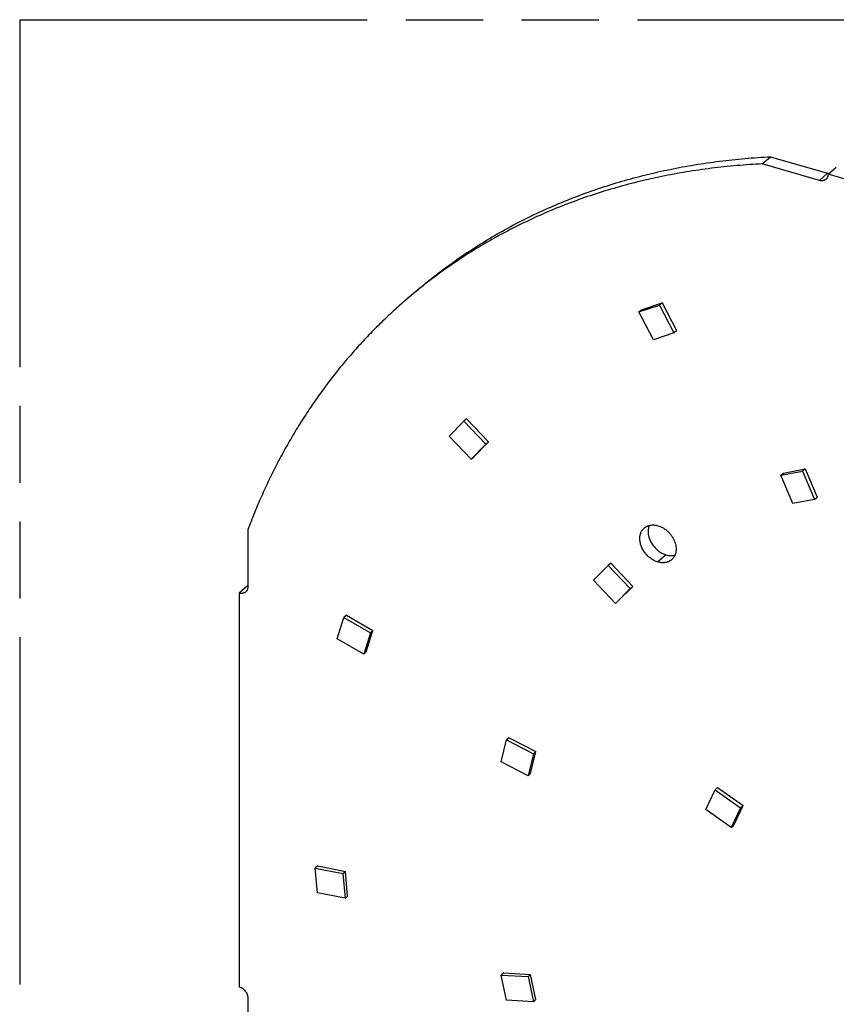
# Model space of a CAD drawing. Header units: millimetres. Extents: x 0 to 210, y 0 to 297.
# Tile 9 of 29: x 50 to 71, y 233 to 258. Entities that reach past the tile are written whole.
import ezdxf

# ---------------------------------------------------------------- set-up
doc = ezdxf.new("R2010")
doc.units = ezdxf.units.MM
doc.header["$LTSCALE"] = 19.36
doc.linetypes.add('PHANTOM', pattern=[0.8, 0.45, -0.05, 0.1, -0.05, 0.1, -0.05])
doc.layers.get('0').update_dxf_attribs({"linetype": 'CONTINUOUS'})
doc.layers.add('DEFAULT_3', color=7, linetype='PHANTOM')

msp = doc.modelspace()

# ---------------------------------------------------------------- linework, layer by layer
at = {"color": 7, "linetype": 'Continuous'}
for p, q in [((68.7478, 254.0634), (68.954, 254.242)), ((68.954, 254.242), (70.386, 253.8286)), ((70.1798, 253.65), (68.7478, 254.0634)), ((70.3963, 253.804), (70.6025, 253.9826)), ((80.269, 250.954), (70.3963, 253.804)), ((59.991, 250.8078), (59.7848, 250.6292)), ((65.6531, 250.3497), (66.1685, 250.52)), ((65.6531, 250.3497), (65.7181, 250.406)), ((65.7181, 250.406), (66.2335, 250.5763)), ((66.2335, 250.5763), (66.1685, 250.52)), ((66.1685, 250.52), (66.5332, 249.8257)), ((66.2335, 250.5763), (66.5982, 249.882)), ((66.0178, 249.6553), (65.6531, 250.3497)), ((66.5332, 249.8257), (66.0178, 249.6553)), ((66.5332, 249.8257), (66.5982, 249.882)), ((60.8981, 247.2361), (61.2633, 247.6145)), ((61.3283, 247.6708), (61.2633, 247.6145)), ((61.2633, 247.6145), (61.8163, 247.0375)), ((61.3283, 247.6708), (61.8813, 247.0938)), ((61.4511, 246.6591), (60.8981, 247.2361)), ((61.8163, 247.0375), (61.4511, 246.6591)), ((61.5161, 246.7154), (61.8813, 247.0938)), ((61.8163, 247.0375), (61.8813, 247.0938)), ((61.4511, 246.6591), (61.5161, 246.7154)), ((69.2097, 246.2548), (69.7559, 246.3601)), ((69.2097, 246.2548), (69.2747, 246.3111)), ((69.5102, 245.5438), (69.2097, 246.2548)), ((69.2747, 246.3111), (69.8209, 246.4164)), ((69.8209, 246.4164), (69.7559, 246.3601)), ((69.7559, 246.3601), (70.0564, 245.6491)), ((69.8209, 246.4164), (70.1214, 245.7054)), ((70.0564, 245.6491), (70.1214, 245.7054)), ((70.0564, 245.6491), (69.5102, 245.5438)), ((55.8471, 244.8869), (55.8471, 243.4548)), ((64.5146, 243.62), (64.8844, 243.9936)), ((64.9494, 244.0499), (64.8844, 243.9936)), ((64.8844, 243.9936), (65.4334, 243.4125)), ((64.9494, 244.0499), (65.4984, 243.4688)), ((55.8368, 243.4794), (55.6305, 243.3008)), ((65.0636, 243.0389), (64.5146, 243.62)), ((55.6305, 243.3008), (55.6305, 233.4281)), ((65.4334, 243.4125), (65.0636, 243.0389)), ((65.1286, 243.0952), (65.4984, 243.4688)), ((65.4334, 243.4125), (65.4984, 243.4688)), ((65.0636, 243.0389), (65.1286, 243.0952)), ((58.3186, 242.7433), (58.2536, 242.687)), ((58.3186, 242.7433), (58.985, 242.3614)), ((58.0878, 242.1518), (58.2536, 242.687)), ((58.2536, 242.687), (58.92, 242.3051)), ((58.92, 242.3051), (58.7542, 241.7699)), ((58.8192, 241.8262), (58.985, 242.3614)), ((58.92, 242.3051), (58.985, 242.3614)), ((58.7542, 241.7699), (58.0878, 242.1518)), ((58.7542, 241.7699), (58.8192, 241.8262)), ((62.1977, 239.0655), (62.3326, 239.6176)), ((62.3976, 239.6739), (62.3326, 239.6176)), ((62.3326, 239.6176), (63.008, 239.2685)), ((62.3976, 239.6739), (63.073, 239.3248)), ((62.9382, 238.7727), (63.073, 239.3248)), ((63.008, 239.2685), (63.073, 239.3248)), ((62.8732, 238.7164), (62.1977, 239.0655)), ((63.008, 239.2685), (62.8732, 238.7164)), ((62.8732, 238.7164), (62.9382, 238.7727)), ((67.3306, 237.8713), (67.5625, 238.3644)), ((67.6275, 238.4207), (67.5625, 238.3644)), ((67.5625, 238.3644), (68.2026, 237.9145)), ((67.6275, 238.4207), (68.2676, 237.9708)), ((67.9707, 237.4214), (67.3306, 237.8713)), ((68.2026, 237.9145), (67.9707, 237.4214)), ((68.0357, 237.4776), (68.2676, 237.9708)), ((68.2026, 237.9145), (68.2676, 237.9708)), ((67.9707, 237.4214), (68.0357, 237.4776)), ((57.6053, 236.4567), (57.5403, 236.4004)), ((57.5962, 235.7806), (57.5403, 236.4004)), ((57.5403, 236.4004), (58.2301, 236.2651)), ((57.6053, 236.4567), (58.2951, 236.3214)), ((58.2301, 236.2651), (58.2951, 236.3214)), ((58.3511, 235.7017), (58.2951, 236.3214)), ((58.2301, 236.2651), (58.2861, 235.6454)), ((58.2861, 235.6454), (57.5962, 235.7806)), ((58.2861, 235.6454), (58.3511, 235.7017)), ((62.2627, 233.778), (62.1977, 233.7217)), ((62.3326, 233.0917), (62.1977, 233.7217)), ((62.1977, 233.7217), (62.8732, 233.6808)), ((62.2627, 233.778), (62.9382, 233.7371)), ((62.8732, 233.6808), (62.9382, 233.7371)), ((62.8732, 233.6808), (63.008, 233.0509)), ((63.073, 233.1072), (62.9382, 233.7371)), ((55.8471, 233.1491), (55.8471, 231.717)), ((63.008, 233.0509), (63.073, 233.1072)), ((63.008, 233.0509), (62.3326, 233.0917))]:
    msp.add_line(p, q, dxfattribs=at)
at = {"color": 9, "linetype": 'Continuous'}
for p, q in [((70.386, 253.8286), (70.1798, 253.65)), ((66.3373, 244.2587), (66.1311, 244.08))]:
    msp.add_line(p, q, dxfattribs=at)
at = {"color": 7, "linetype": 'Continuous'}
msp.add_arc((55.9035, 243.7103), 0.2403, 253.89364, 256.42352, dxfattribs=at)
for points, knots in [([(59.991, 250.8078), (60.1401, 250.9369), (60.444, 251.1886), (60.9164, 251.5457), (61.405, 251.8823), (61.9091, 252.1979), (62.4283, 252.4922), (62.9619, 252.7648), (63.5094, 253.0154), (64.0701, 253.2439), (64.6435, 253.4498), (65.2288, 253.633), (65.7251, 253.7664), (66.1274, 253.8615), (66.5348, 253.9494), (67.0504, 254.0446), (67.5715, 254.1199), (67.9927, 254.1686), (68.4185, 254.2096), (68.7394, 254.2314), (68.954, 254.242)], [0, 0, 0, 0, 0.0604781, 0.1210079, 0.1816408, 0.2424274, 0.3034175, 0.3646591, 0.4261988, 0.4880811, 0.5503484, 0.6130406, 0.6761947, 0.7079575, 0.7398485, 0.8040269, 0.8687615, 0.9013469, 0.9340805, 1, 1, 1, 1]), ([(68.7478, 254.0634), (68.5332, 254.0528), (68.2122, 254.031), (67.7864, 253.99), (67.3652, 253.9413), (66.8441, 253.866), (66.3285, 253.7708), (65.9212, 253.6829), (65.5189, 253.5877), (65.0226, 253.4544), (64.4372, 253.2712), (63.8639, 253.0652), (63.3032, 252.8368), (62.7557, 252.5862), (62.2221, 252.3136), (61.7029, 252.0193), (61.1988, 251.7037), (60.7102, 251.3671), (60.2377, 251.0099), (59.9338, 250.7583), (59.7848, 250.6292)], [0, 0, 0, 0, 0.0659195, 0.0986531, 0.1312385, 0.1959731, 0.2601515, 0.2920425, 0.3238053, 0.3869594, 0.4496516, 0.5119189, 0.5738012, 0.6353409, 0.6965825, 0.7575726, 0.8183592, 0.8789921, 0.9395219, 1, 1, 1, 1]), ([(70.3434, 253.6775), (70.3384, 253.6731), (70.3276, 253.665), (70.3097, 253.6553), (70.2903, 253.6479), (70.2696, 253.6431), (70.248, 253.6409), (70.2255, 253.6413), (70.2026, 253.6442), (70.1874, 253.6478), (70.1798, 253.65)], [0, 0, 0, 0, 0.1161902, 0.233401, 0.3525811, 0.474546, 0.5999345, 0.729185, 0.8625294, 1, 1, 1, 1]), ([(70.3963, 253.804), (70.3963, 253.7977), (70.3957, 253.7851), (70.3932, 253.7667), (70.3889, 253.749), (70.383, 253.7323), (70.3754, 253.7166), (70.3663, 253.7022), (70.3557, 253.689), (70.3477, 253.6812), (70.3434, 253.6775)], [0, 0, 0, 0, 0.1348348, 0.266214, 0.394314, 0.519433, 0.6419889, 0.76251, 0.8816173, 1, 1, 1, 1]), ([(70.386, 253.8286), (70.3886, 253.8279), (70.3988, 253.8251), (70.4092, 253.823), (70.417, 253.8219)], [0, 0, 0, 0, 0.2538198, 1, 1, 1, 1]), ([(59.7848, 250.6292), (59.676, 250.535), (59.4614, 250.343), (59.1489, 250.0447), (58.8458, 249.7361), (58.5525, 249.4175), (58.269, 249.0891), (57.9956, 248.7511), (57.7323, 248.4036), (57.4794, 248.0469), (57.2369, 247.6811), (57.0051, 247.3065), (56.7841, 246.9234), (56.5739, 246.5319), (56.3748, 246.1322), (56.1868, 245.7246), (56.0101, 245.3094), (55.9001, 245.0285), (55.8471, 244.8869)], [0, 0, 0, 0, 0.0613633, 0.1227547, 0.1842019, 0.2457327, 0.3073744, 0.3691541, 0.4310981, 0.4932324, 0.5555821, 0.6181716, 0.6810247, 0.7441638, 0.8076108, 0.8713863, 0.9355099, 1, 1, 1, 1]), ([(65.7874, 244.9316), (65.7927, 244.9362), (65.8037, 244.945), (65.8211, 244.9571), (65.8393, 244.9679), (65.8585, 244.9776), (65.8784, 244.9859), (65.906, 244.9953), (65.9424, 245.0038), (65.98, 245.0077), (66.0109, 245.0081), (66.0427, 245.0067), (66.0831, 245.0016), (66.1151, 244.994), (66.1311, 244.9894)], [0, 0, 0, 0, 0.0580515, 0.116232, 0.1746684, 0.2334826, 0.2927904, 0.3526987, 0.4746307, 0.5999858, 0.6641194, 0.7292558, 0.8625652, 1, 1, 1, 1]), ([(65.9118, 244.9963), (65.9069, 244.9848), (65.8984, 244.961), (65.8893, 244.9236), (65.8838, 244.8846), (65.8826, 244.858), (65.8826, 244.8446)], [0, 0, 0, 0, 0.2408126, 0.4873974, 0.7403436, 1, 1, 1, 1]), ([(66.1311, 244.9894), (66.1531, 244.983), (66.1858, 244.9711), (66.228, 244.9513), (66.2702, 244.9284), (66.3211, 244.8946), (66.3779, 244.8471), (66.4298, 244.7933), (66.4756, 244.7342), (66.5145, 244.6712), (66.5457, 244.6053), (66.5685, 244.538), (66.5825, 244.4706), (66.5865, 244.4149), (66.585, 244.3716), (66.5816, 244.3403), (66.5758, 244.31), (66.5678, 244.2808), (66.5576, 244.2529), (66.5452, 244.2264), (66.5306, 244.2015), (66.514, 244.1783), (66.4955, 244.157), (66.4819, 244.144), (66.4748, 244.1378)], [0, 0, 0, 0, 0.0632906, 0.0957572, 0.1287012, 0.1957702, 0.2640206, 0.3328781, 0.401735, 0.4699835, 0.5370495, 0.602427, 0.6657129, 0.7266412, 0.7562038, 0.7851577, 0.8135226, 0.8413315, 0.8686314, 0.8954825, 0.9219572, 0.9481391, 0.9741205, 1, 1, 1, 1]), ([(65.6764, 244.666), (65.6764, 244.6793), (65.6776, 244.7057), (65.6829, 244.7444), (65.6919, 244.7814), (65.7043, 244.8165), (65.7202, 244.8494), (65.7393, 244.8798), (65.7616, 244.9074), (65.7785, 244.9239), (65.7874, 244.9316)], [0, 0, 0, 0, 0.1348346, 0.2662136, 0.3943136, 0.5194326, 0.6419885, 0.7625097, 0.8816172, 1, 1, 1, 1]), ([(65.8826, 244.8446), (65.8826, 244.8295), (65.8842, 244.7989), (65.8908, 244.7528), (65.9017, 244.7064), (65.9219, 244.6441), (65.9502, 244.5835), (65.9854, 244.5259), (66.0154, 244.4842), (66.0484, 244.4447), (66.096, 244.3957), (66.1485, 244.3524), (66.2048, 244.3159), (66.2618, 244.2851), (66.3069, 244.2675), (66.3373, 244.2587)], [0, 0, 0, 0, 0.0573106, 0.1161905, 0.1765544, 0.238268, 0.3649092, 0.4294858, 0.4945317, 0.5597778, 0.6249497, 0.7538984, 0.8172561, 0.8795331, 1, 1, 1, 1]), ([(66.1311, 244.08), (66.1006, 244.0888), (66.0555, 244.1065), (65.9985, 244.1373), (65.9422, 244.1737), (65.8897, 244.2171), (65.8422, 244.2661), (65.8091, 244.3056), (65.7791, 244.3473), (65.7439, 244.4049), (65.7157, 244.4655), (65.6954, 244.5278), (65.6845, 244.5742), (65.6779, 244.6203), (65.6764, 244.6509), (65.6764, 244.666)], [0, 0, 0, 0, 0.1204669, 0.1827439, 0.2461016, 0.3750503, 0.4402222, 0.5054683, 0.5705142, 0.6350908, 0.761732, 0.8234456, 0.8838095, 0.9426894, 1, 1, 1, 1]), ([(66.3373, 244.2587), (66.3561, 244.2532), (66.3935, 244.2447), (66.4409, 244.24), (66.4779, 244.24), (66.5048, 244.2419), (66.5311, 244.2457), (66.5482, 244.2495), (66.5566, 244.2517)], [0, 0, 0, 0, 0.2635314, 0.5177367, 0.6414592, 0.762986, 0.8824439, 1, 1, 1, 1]), ([(66.4748, 244.1378), (66.4695, 244.1332), (66.4585, 244.1244), (66.4411, 244.1123), (66.4228, 244.1015), (66.4037, 244.0918), (66.3838, 244.0835), (66.3561, 244.0741), (66.3198, 244.0656), (66.2821, 244.0617), (66.2513, 244.0613), (66.2195, 244.0627), (66.1791, 244.0679), (66.1471, 244.0754), (66.1311, 244.08)], [0, 0, 0, 0, 0.0580515, 0.116232, 0.1746684, 0.2334826, 0.2927904, 0.3526987, 0.4746307, 0.5999858, 0.6641194, 0.7292558, 0.8625652, 1, 1, 1, 1]), ([(55.7942, 243.3283), (55.7891, 243.3239), (55.7783, 243.3158), (55.7604, 243.306), (55.741, 243.2987), (55.7204, 243.2939), (55.6987, 243.2917), (55.6763, 243.292), (55.6534, 243.295), (55.6382, 243.2986), (55.6305, 243.3008)], [0, 0, 0, 0, 0.1161901, 0.2334007, 0.3525807, 0.4745455, 0.599934, 0.7291847, 0.8625292, 1, 1, 1, 1]), ([(55.8471, 243.4548), (55.8471, 243.4484), (55.8465, 243.4359), (55.8439, 243.4174), (55.8397, 243.3998), (55.8338, 243.3831), (55.8262, 243.3674), (55.8171, 243.3529), (55.8065, 243.3398), (55.7984, 243.3319), (55.7942, 243.3283)], [0, 0, 0, 0, 0.1348346, 0.2662136, 0.3943136, 0.5194326, 0.6419885, 0.7625097, 0.8816172, 1, 1, 1, 1]), ([(55.6305, 233.4281), (55.6451, 233.4239), (55.6665, 233.4155), (55.6937, 233.4008), (55.7205, 233.3835), (55.7518, 233.3576), (55.7845, 233.3213), (55.8114, 233.2808), (55.8283, 233.2445), (55.838, 233.2149), (55.8432, 233.1928), (55.8463, 233.1708), (55.8471, 233.1563), (55.8471, 233.1491)], [0, 0, 0, 0, 0.1204895, 0.1827779, 0.2461472, 0.3751191, 0.5054716, 0.6350268, 0.7616902, 0.8234145, 0.883789, 0.9426793, 1, 1, 1, 1])]:
    msp.add_open_spline(points, degree=3, knots=knots, dxfattribs=at)
at = {"layer": 'DEFAULT_3', "color": 91, "linetype": 'PHANTOM', "true_color": 0x80ff80}
for q in [(50.1286, 207.68), (150.1286, 257.68)]:
    msp.add_line((50.1286, 257.68), q, dxfattribs=at)

doc.saveas('drawing.dxf')
